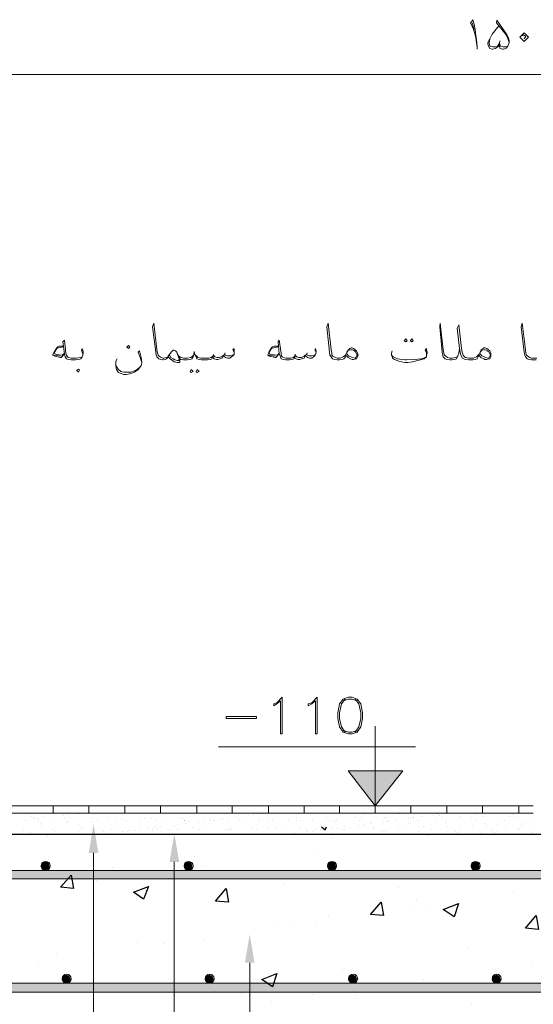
# Model space of a CAD drawing. Header units: metres. Extents: x -18 to 342, y 4 to 63.
# Tile 22 of 173: x 15 to 23, y 33 to 49. Entities that reach past the tile are written whole.
import ezdxf

# ---------------------------------------------------------------- set-up
doc = ezdxf.new("R2010")
doc.units = ezdxf.units.M
doc.header["$MEASUREMENT"] = 0
for name, color, linetype in [('PDF3_hatch', 7, 'Continuous'), ('PDF3_hatch-borshi', 7, 'Continuous'), ('PDF3_kaff', 7, 'Continuous'), ('PDF3_SECTION', 7, 'Continuous'), ('PDF3_textt', 7, 'Continuous'), ('PDF3_wall', 7, 'Continuous')]:
    doc.layers.add(name, color=color, linetype=linetype)

msp = doc.modelspace()

# ---------------------------------------------------------------- linework, layer by layer
at = {"layer": 'PDF3_hatch', "lineweight": 25}
for points in [[(15.259, 36.152), (15.259, 36.152)], [(19.632, 36.306), (19.689, 36.258), (19.709, 36.306)], [(20.652, 36.229), (20.652, 36.229)], [(21.346, 36.172), (21.346, 36.172)], [(19.786, 36.114), (19.786, 36.114)], [(19.574, 35.921), (19.574, 35.921)], [(17.609, 35.834), (17.609, 35.834)], [(15.336, 35.565), (15.336, 35.565)], [(15.432, 35.546), (15.432, 35.546)], [(16.299, 35.661), (16.299, 35.661)], [(17.782, 35.671), (17.782, 35.671)], [(16.039, 35.449), (16.039, 35.449)], [(17.185, 35.488), (17.185, 35.488)], [(19.025, 35.411), (19.025, 35.411)], [(20.864, 35.334), (20.864, 35.334)], [(22.704, 35.257), (22.704, 35.257)], [(21.144, 35.131), (21.144, 35.131)], [(21.047, 35.045), (21.047, 35.045)], [(21.307, 35.016), (21.307, 35.016)], [(18.88, 34.756), (18.88, 34.756)], [(19.14, 34.785), (19.14, 34.785)], [(19.535, 34.775), (19.535, 34.775)], [(19.737, 34.871), (19.737, 34.871)], [(16.694, 34.467), (16.694, 34.467)], [(17.127, 34.438), (17.127, 34.438)], [(17.744, 34.515), (17.744, 34.515)], [(15.394, 34.293), (15.394, 34.293)], [(16.001, 34.293), (16.001, 34.293)], [(21.972, 34.371), (21.972, 34.371)], [(15.114, 34.091), (15.114, 34.091)], [(19.959, 34.024), (19.959, 34.024)], [(22.319, 33.966), (22.319, 33.966)], [(23.002, 34.091), (23.002, 34.091)], [(21.259, 33.87), (21.259, 33.87)], [(16.511, 33.725), (16.511, 33.725)], [(17.946, 33.677), (17.946, 33.677)], [(18.351, 33.648), (18.351, 33.648)], [(20.142, 33.677), (20.142, 33.677)], [(18.832, 33.513), (18.832, 33.513)], [(19.487, 33.629), (19.487, 33.629)], [(20.19, 33.571), (20.19, 33.571)], [(22.03, 33.494), (22.03, 33.494)]]:
    msp.add_lwpolyline(points, dxfattribs=at)
for points in [[(15.635, 35.536), (15.673, 35.324), (15.461, 35.343)], [(16.867, 35.353), (16.79, 35.151), (16.627, 35.266)], [(18.11, 35.324), (18.148, 35.103), (17.936, 35.122)], [(20.585, 35.103), (20.624, 34.891), (20.412, 34.91)], [(21.818, 35.083), (21.75, 34.871), (21.577, 34.987)], [(23.06, 34.891), (23.099, 34.669), (22.887, 34.688)], [(18.919, 33.966), (18.851, 33.754), (18.678, 33.87)]]:
    msp.add_lwpolyline(points, close=True, dxfattribs=at)
at = {"layer": 'PDF3_hatch-borshi', "lineweight": 18}
for points in [[(14.97, 36.509), (14.97, 36.509)], [(14.999, 36.47), (14.999, 36.47)], [(15.365, 36.518), (15.365, 36.518)], [(15.509, 36.489), (15.509, 36.489)], [(15.586, 36.499), (15.586, 36.499)], [(15.712, 36.518), (15.712, 36.518)], [(15.75, 36.518), (15.75, 36.518)], [(16.145, 36.528), (16.145, 36.528)], [(18.466, 36.489), (18.466, 36.489)], [(18.543, 36.499), (18.543, 36.499)], [(18.668, 36.518), (18.668, 36.518)], [(19.092, 36.528), (19.092, 36.528)], [(20.296, 36.509), (20.296, 36.509)], [(20.884, 36.518), (20.884, 36.518)], [(21.221, 36.47), (21.221, 36.47)], [(21.423, 36.489), (21.423, 36.489)], [(21.481, 36.518), (21.481, 36.518)], [(21.5, 36.499), (21.5, 36.499)], [(21.51, 36.489), (21.51, 36.489)], [(21.625, 36.518), (21.625, 36.518)], [(21.847, 36.47), (21.847, 36.47)], [(22.087, 36.499), (22.087, 36.499)], [(22.222, 36.47), (22.222, 36.47)], [(22.627, 36.48), (22.627, 36.48)], [(22.685, 36.499), (22.685, 36.499)], [(22.713, 36.47), (22.713, 36.47)], [(14.903, 36.412), (14.903, 36.412)], [(15.028, 36.451), (15.028, 36.451)], [(15.047, 36.441), (15.047, 36.441)], [(15.114, 36.441), (15.114, 36.441)], [(15.114, 36.403), (15.114, 36.403)], [(15.163, 36.364), (15.163, 36.364)], [(15.163, 36.326), (15.163, 36.326)], [(15.192, 36.451), (15.192, 36.451)], [(15.307, 36.461), (15.307, 36.461)], [(15.519, 36.441), (15.519, 36.441)], [(15.567, 36.374), (15.567, 36.374)], [(15.577, 36.403), (15.577, 36.403)], [(15.606, 36.461), (15.606, 36.461)], [(15.76, 36.326), (15.76, 36.326)], [(15.952, 36.383), (15.952, 36.383)], [(15.981, 36.441), (15.981, 36.441)], [(16.049, 36.403), (16.049, 36.403)], [(16.203, 36.461), (16.203, 36.461)], [(16.232, 36.432), (16.232, 36.432)], [(16.338, 36.383), (16.338, 36.383)], [(16.367, 36.316), (16.367, 36.316)], [(16.444, 36.441), (16.444, 36.441)], [(16.511, 36.403), (16.511, 36.403)], [(16.742, 36.393), (16.742, 36.393)], [(16.81, 36.441), (16.81, 36.441)], [(16.916, 36.441), (16.916, 36.441)], [(16.973, 36.403), (16.973, 36.403)], [(17.137, 36.403), (17.137, 36.403)], [(17.262, 36.335), (17.262, 36.335)], [(17.339, 36.345), (17.339, 36.345)], [(17.378, 36.441), (17.378, 36.441)], [(17.416, 36.441), (17.416, 36.441)], [(17.436, 36.412), (17.436, 36.412)], [(17.445, 36.403), (17.445, 36.403)], [(17.455, 36.355), (17.455, 36.355)], [(17.513, 36.393), (17.513, 36.393)], [(17.667, 36.383), (17.667, 36.383)], [(17.744, 36.393), (17.744, 36.393)], [(17.84, 36.441), (17.84, 36.441)], [(17.859, 36.412), (17.859, 36.412)], [(17.908, 36.403), (17.908, 36.403)], [(17.917, 36.412), (17.917, 36.412)], [(18.023, 36.422), (18.023, 36.422)], [(18.062, 36.441), (18.062, 36.441)], [(18.139, 36.451), (18.139, 36.451)], [(18.264, 36.461), (18.264, 36.461)], [(18.312, 36.441), (18.312, 36.441)], [(18.312, 36.412), (18.312, 36.412)], [(18.37, 36.403), (18.37, 36.403)], [(18.62, 36.422), (18.62, 36.422)], [(18.649, 36.393), (18.649, 36.393)], [(18.697, 36.412), (18.697, 36.412)], [(18.774, 36.441), (18.774, 36.441)], [(18.842, 36.403), (18.842, 36.403)], [(19.102, 36.432), (19.102, 36.432)], [(19.227, 36.403), (19.227, 36.403)], [(19.237, 36.451), (19.237, 36.451)], [(19.304, 36.403), (19.304, 36.403)], [(19.487, 36.432), (19.487, 36.432)], [(19.709, 36.451), (19.709, 36.451)], [(19.766, 36.403), (19.766, 36.403)], [(19.824, 36.403), (19.824, 36.403)], [(19.853, 36.374), (19.853, 36.374)], [(19.872, 36.432), (19.872, 36.432)], [(20.171, 36.451), (20.171, 36.451)], [(20.219, 36.335), (20.219, 36.335)], [(20.238, 36.412), (20.238, 36.412)], [(20.277, 36.451), (20.277, 36.451)], [(20.296, 36.345), (20.296, 36.345)], [(20.412, 36.364), (20.412, 36.364)], [(20.431, 36.383), (20.431, 36.383)], [(20.614, 36.383), (20.614, 36.383)], [(20.633, 36.451), (20.633, 36.451)], [(20.672, 36.451), (20.672, 36.451)], [(20.691, 36.393), (20.691, 36.393)], [(20.701, 36.412), (20.701, 36.412)], [(20.816, 36.412), (20.816, 36.412)], [(20.864, 36.316), (20.864, 36.316)], [(21.018, 36.441), (21.018, 36.441)], [(21.028, 36.383), (21.028, 36.383)], [(21.047, 36.451), (21.047, 36.451)], [(21.057, 36.355), (21.057, 36.355)], [(21.095, 36.451), (21.095, 36.451)], [(21.105, 36.451), (21.105, 36.451)], [(21.163, 36.412), (21.163, 36.412)], [(21.259, 36.316), (21.259, 36.316)], [(21.452, 36.461), (21.452, 36.461)], [(21.567, 36.451), (21.567, 36.451)], [(21.635, 36.412), (21.635, 36.412)], [(21.635, 36.374), (21.635, 36.374)], [(21.644, 36.316), (21.644, 36.316)], [(22.03, 36.451), (22.03, 36.451)], [(22.049, 36.326), (22.049, 36.326)], [(22.097, 36.412), (22.097, 36.412)], [(22.232, 36.364), (22.232, 36.364)], [(22.261, 36.335), (22.261, 36.335)], [(22.434, 36.335), (22.434, 36.335)], [(22.502, 36.451), (22.502, 36.451)], [(22.559, 36.412), (22.559, 36.412)], [(22.819, 36.335), (22.819, 36.335)], [(22.839, 36.355), (22.839, 36.355)], [(22.964, 36.451), (22.964, 36.451)], [(14.874, 36.249), (14.874, 36.249)], [(14.98, 36.22), (14.98, 36.22)], [(15.307, 36.191), (15.307, 36.191)], [(15.336, 36.258), (15.336, 36.258)], [(15.375, 36.229), (15.375, 36.229)], [(15.75, 36.229), (15.75, 36.229)], [(15.789, 36.297), (15.789, 36.297)], [(15.808, 36.258), (15.808, 36.258)], [(16.155, 36.239), (16.155, 36.239)], [(16.251, 36.2), (16.251, 36.2)], [(16.27, 36.258), (16.27, 36.258)], [(16.453, 36.229), (16.453, 36.229)], [(16.53, 36.239), (16.53, 36.239)], [(16.55, 36.249), (16.55, 36.249)], [(16.655, 36.249), (16.655, 36.249)], [(16.733, 36.258), (16.733, 36.258)], [(16.858, 36.278), (16.858, 36.278)], [(16.935, 36.287), (16.935, 36.287)], [(16.935, 36.249), (16.935, 36.249)], [(16.964, 36.306), (16.964, 36.306)], [(16.993, 36.278), (16.993, 36.278)], [(17.06, 36.306), (17.06, 36.306)], [(17.204, 36.258), (17.204, 36.258)], [(17.339, 36.258), (17.339, 36.258)], [(17.57, 36.297), (17.57, 36.297)], [(17.667, 36.258), (17.667, 36.258)], [(17.725, 36.268), (17.725, 36.268)], [(18.11, 36.258), (18.11, 36.258)], [(18.139, 36.258), (18.139, 36.258)], [(18.168, 36.287), (18.168, 36.287)], [(18.196, 36.268), (18.196, 36.268)], [(18.514, 36.278), (18.514, 36.278)], [(18.601, 36.258), (18.601, 36.258)], [(18.774, 36.278), (18.774, 36.278)], [(18.909, 36.278), (18.909, 36.278)], [(19.063, 36.258), (19.063, 36.258)], [(19.208, 36.2), (19.208, 36.2)], [(19.285, 36.278), (19.285, 36.278)], [(19.371, 36.268), (19.371, 36.268)], [(19.4, 36.249), (19.4, 36.249)], [(19.41, 36.229), (19.41, 36.229)], [(19.487, 36.239), (19.487, 36.239)], [(19.535, 36.258), (19.535, 36.258)], [(19.612, 36.258), (19.612, 36.258)], [(19.689, 36.297), (19.689, 36.297)], [(19.814, 36.278), (19.814, 36.278)], [(19.892, 36.287), (19.892, 36.287)], [(19.978, 36.258), (19.978, 36.258)], [(19.997, 36.258), (19.997, 36.258)], [(20.017, 36.306), (20.017, 36.306)], [(20.084, 36.297), (20.084, 36.297)], [(20.46, 36.268), (20.46, 36.268)], [(20.469, 36.297), (20.469, 36.297)], [(20.575, 36.249), (20.575, 36.249)], [(20.604, 36.229), (20.604, 36.229)], [(20.932, 36.268), (20.932, 36.268)], [(21.182, 36.239), (21.182, 36.239)], [(21.394, 36.268), (21.394, 36.268)], [(21.779, 36.229), (21.779, 36.229)], [(21.808, 36.21), (21.808, 36.21)], [(21.856, 36.268), (21.856, 36.268)], [(22.165, 36.2), (22.165, 36.2)], [(22.328, 36.268), (22.328, 36.268)], [(22.367, 36.229), (22.367, 36.229)], [(22.396, 36.22), (22.396, 36.22)], [(22.444, 36.239), (22.444, 36.239)], [(22.569, 36.258), (22.569, 36.258)], [(22.636, 36.191), (22.636, 36.191)], [(22.771, 36.287), (22.771, 36.287)], [(22.791, 36.268), (22.791, 36.268)], [(22.848, 36.297), (22.848, 36.297)], [(22.964, 36.306), (22.964, 36.306)], [(22.993, 36.22), (22.993, 36.22)], [(23.012, 36.191), (23.012, 36.191)]]:
    msp.add_lwpolyline(points, dxfattribs=at)
at = {"layer": 'PDF3_kaff', "lineweight": 20}
for points in [[(-0.315, 48.317), (29.764, 48.317), (30.794, 48.317)], [(23.012, 36.644), (6.437, 36.644)], [(15.346, 36.644), (15.346, 36.528)], [(15.914, 36.644), (15.914, 36.528)], [(16.492, 36.644), (16.492, 36.528)], [(17.06, 36.644), (17.06, 36.528)], [(17.638, 36.644), (17.638, 36.528)], [(18.206, 36.644), (18.206, 36.528)], [(18.784, 36.644), (18.784, 36.528)], [(19.352, 36.644), (19.352, 36.528)], [(19.92, 36.644), (19.92, 36.528)], [(20.489, 36.644), (20.489, 36.528)], [(21.057, 36.644), (21.057, 36.528)], [(21.635, 36.644), (21.635, 36.528)], [(22.203, 36.644), (22.203, 36.528)], [(22.781, 36.644), (22.781, 36.528)], [(23.012, 36.528), (6.437, 36.528)]]:
    msp.add_lwpolyline(points, dxfattribs=at)
at = {"layer": 'PDF3_SECTION', "lineweight": 18}
for points in [[(30.101, 35.613), (-0.661, 35.613), (30.197, 35.613)], [(30.101, 35.478), (-0.661, 35.478), (30.197, 35.478)], [(-1.345, 33.812), (31.94, 33.812), (-0.093, 33.812)], [(-1.345, 33.667), (31.94, 33.667), (-0.093, 33.667)]]:
    msp.add_lwpolyline(points, dxfattribs=at)
for centre in [(15.225, 35.685), (17.508, 35.685), (19.8, 35.685), (22.092, 35.685), (15.562, 33.884), (17.845, 33.884), (20.137, 33.884), (22.429, 33.884)]:
    msp.add_circle(centre, 0.0722, dxfattribs=at)
at = {"layer": 'PDF3_SECTION', "transparency": 33554559}
for points in [[(15.143, 35.68), (15.288, 35.68), (15.163, 35.738)], [(15.143, 35.68), (15.163, 35.632), (15.269, 35.632)], [(15.143, 35.68), (15.288, 35.68), (15.269, 35.632)], [(15.22, 35.757), (15.163, 35.738), (15.269, 35.738)], [(15.288, 35.68), (15.163, 35.738), (15.269, 35.738)], [(17.436, 35.68), (17.57, 35.68), (17.455, 35.738)], [(17.436, 35.68), (17.455, 35.632), (17.551, 35.632)], [(17.436, 35.68), (17.57, 35.68), (17.551, 35.632)], [(17.503, 35.757), (17.455, 35.738), (17.551, 35.738)], [(17.57, 35.68), (17.455, 35.738), (17.551, 35.738)], [(19.728, 35.68), (19.863, 35.68), (19.747, 35.738)], [(19.728, 35.68), (19.747, 35.632), (19.843, 35.632)], [(19.728, 35.68), (19.863, 35.68), (19.843, 35.632)], [(19.795, 35.757), (19.747, 35.738), (19.843, 35.738)], [(19.863, 35.68), (19.747, 35.738), (19.843, 35.738)], [(22.02, 35.68), (22.155, 35.68), (22.039, 35.738)], [(22.02, 35.68), (22.039, 35.632), (22.136, 35.632)], [(22.02, 35.68), (22.155, 35.68), (22.136, 35.632)], [(22.087, 35.757), (22.039, 35.738), (22.136, 35.738)], [(22.155, 35.68), (22.039, 35.738), (22.136, 35.738)], [(-0.893, 35.478), (30.101, 35.478), (-0.893, 35.613)], [(30.101, 35.478), (-0.893, 35.613), (30.101, 35.613)], [(-0.661, 35.478), (30.101, 35.478), (-0.661, 35.613)], [(30.101, 35.478), (-0.661, 35.613), (30.101, 35.613)], [(15.163, 35.632), (15.269, 35.632), (15.22, 35.613)], [(17.455, 35.632), (17.551, 35.632), (17.503, 35.613)], [(19.747, 35.632), (19.843, 35.632), (19.795, 35.613)], [(22.039, 35.632), (22.136, 35.632), (22.087, 35.613)], [(1.39, 33.667), (20.816, 33.667), (1.39, 33.812)], [(20.816, 33.667), (1.39, 33.812), (20.816, 33.812)], [(15.48, 33.879), (15.625, 33.879), (15.509, 33.928)], [(15.48, 33.879), (15.509, 33.831), (15.606, 33.831)], [(15.48, 33.879), (15.625, 33.879), (15.606, 33.831)], [(15.558, 33.947), (15.509, 33.928), (15.606, 33.928)], [(15.625, 33.879), (15.509, 33.928), (15.606, 33.928)], [(15.509, 33.831), (15.606, 33.831), (15.558, 33.812)], [(17.773, 33.879), (17.908, 33.879), (17.792, 33.928)], [(17.773, 33.879), (17.792, 33.831), (17.888, 33.831)], [(17.773, 33.879), (17.908, 33.879), (17.888, 33.831)], [(17.84, 33.947), (17.792, 33.928), (17.888, 33.928)], [(17.908, 33.879), (17.792, 33.928), (17.888, 33.928)], [(17.792, 33.831), (17.888, 33.831), (17.84, 33.812)], [(19.554, 33.802), (32.191, 33.802), (19.554, 33.812)], [(32.191, 33.802), (19.554, 33.812), (32.2, 33.812)], [(19.554, 33.735), (32.123, 33.735), (19.554, 33.802)], [(32.123, 33.735), (19.554, 33.802), (32.191, 33.802)], [(20.065, 33.879), (20.2, 33.879), (20.084, 33.928)], [(20.065, 33.879), (20.084, 33.831), (20.18, 33.831)], [(20.065, 33.879), (20.2, 33.879), (20.18, 33.831)], [(20.132, 33.947), (20.084, 33.928), (20.18, 33.928)], [(20.2, 33.879), (20.084, 33.928), (20.18, 33.928)], [(20.084, 33.831), (20.18, 33.831), (20.132, 33.812)], [(22.357, 33.879), (22.492, 33.879), (22.376, 33.928)], [(22.357, 33.879), (22.376, 33.831), (22.473, 33.831)], [(22.357, 33.879), (22.492, 33.879), (22.473, 33.831)], [(22.425, 33.947), (22.376, 33.928), (22.473, 33.928)], [(22.492, 33.879), (22.376, 33.928), (22.473, 33.928)], [(22.376, 33.831), (22.473, 33.831), (22.425, 33.812)], [(19.554, 33.687), (32.036, 33.687), (19.554, 33.735)], [(32.036, 33.687), (19.554, 33.735), (32.123, 33.735)], [(19.554, 33.667), (31.94, 33.667), (19.554, 33.687)], [(31.94, 33.667), (19.554, 33.687), (32.036, 33.687)]]:
    msp.add_solid(points, dxfattribs=at)
at = {"layer": 'PDF3_textt', "lineweight": 20}
for points in [[(22.116, 48.721), (22.116, 48.76), (22.107, 48.817), (22.097, 48.904), (22.078, 48.971), (22.049, 49.068), (22.01, 49.135), (22.049, 49.193), (22.068, 49.116), (22.087, 49.039), (22.097, 48.933), (22.107, 48.875), (22.116, 48.76)], [(22.039, 49.145), (22.068, 49.039)], [(22.608, 48.769), (22.569, 48.76), (22.53, 48.76), (22.492, 48.769), (22.473, 48.817), (22.463, 48.769), (22.434, 48.75), (22.405, 48.731), (22.367, 48.721), (22.357, 48.721), (22.319, 48.731), (22.299, 48.769), (22.29, 48.808), (22.29, 48.827), (22.319, 48.885), (22.357, 48.962), (22.463, 49.097)], [(22.482, 48.856), (22.473, 48.817), (22.473, 48.769), (22.482, 48.74), (22.521, 48.721), (22.54, 48.721), (22.579, 48.74), (22.608, 48.769), (22.627, 48.827), (22.627, 48.856), (22.617, 48.904), (22.588, 48.962), (22.434, 49.183), (22.425, 49.145), (22.579, 48.952), (22.608, 48.894), (22.627, 48.827)], [(22.473, 48.817), (22.444, 48.769), (22.405, 48.76), (22.367, 48.76), (22.319, 48.769), (22.309, 48.817), (22.319, 48.885)], [(22.829, 48.933), (22.858, 48.952), (22.896, 48.923), (22.868, 48.885)], [(18.235, 43.886), (18.216, 43.925), (18.235, 43.944), (18.235, 43.896), (18.235, 43.886), (18.235, 43.848), (18.216, 43.828), (18.196, 43.809), (18.168, 43.79), (18.129, 43.79), (18.1, 43.799), (18.071, 43.819), (18.071, 43.838), (18.042, 43.79), (18.013, 43.78), (17.975, 43.771), (17.956, 43.771), (17.917, 43.78), (17.908, 43.79), (17.898, 43.819), (17.879, 43.78), (17.859, 43.771), (17.811, 43.761), (17.763, 43.761), (17.715, 43.761), (17.676, 43.771), (17.638, 43.78), (17.628, 43.809), (17.609, 43.848), (17.599, 43.896), (17.59, 43.848), (17.58, 43.809), (17.561, 43.78), (17.532, 43.771), (17.484, 43.761), (17.436, 43.761), (17.426, 43.761), (17.387, 43.771), (17.368, 43.78), (17.349, 43.828), (17.32, 43.886), (17.301, 43.905), (17.281, 43.915), (17.262, 43.915), (17.253, 43.905), (17.233, 43.886), (17.204, 43.848), (17.185, 43.809), (17.166, 43.79), (17.156, 43.78), (17.137, 43.771), (17.108, 43.761), (17.098, 43.761), (17.06, 43.771), (17.031, 43.78), (17.002, 43.809), (16.993, 43.838), (16.983, 43.886), (16.935, 44.291), (16.954, 44.348), (17.002, 43.925), (17.012, 43.867), (17.021, 43.838), (17.041, 43.819), (17.07, 43.799), (17.098, 43.79), (17.108, 43.79), (17.118, 43.79), (17.156, 43.799), (17.176, 43.809), (17.185, 43.819), (17.204, 43.848)], [(20.017, 43.838), (20.007, 43.799), (19.988, 43.78), (19.959, 43.771), (19.92, 43.761), (19.892, 43.761), (19.882, 43.761), (19.843, 43.771), (19.805, 43.78), (19.786, 43.809), (19.766, 43.838), (19.757, 43.886), (19.718, 44.291), (19.737, 44.348), (19.786, 43.925), (19.795, 43.867), (19.795, 43.838), (19.814, 43.819), (19.853, 43.799), (19.882, 43.79), (19.892, 43.79), (19.93, 43.79), (19.978, 43.809), (20.017, 43.838), (20.026, 43.857)], [(21.837, 43.944), (21.827, 43.867), (21.808, 43.828), (21.789, 43.78), (21.76, 43.771), (21.712, 43.761), (21.683, 43.761), (21.635, 43.771), (21.606, 43.78), (21.577, 43.809), (21.567, 43.838), (21.558, 43.886), (21.519, 44.291), (21.529, 44.348), (21.577, 43.925), (21.587, 43.867), (21.596, 43.838), (21.616, 43.819), (21.644, 43.799), (21.683, 43.79), (21.721, 43.79), (21.77, 43.799), (21.799, 43.809), (21.808, 43.828)], [(23.06, 43.761), (22.993, 43.761), (22.983, 43.761), (22.945, 43.771), (22.916, 43.78), (22.887, 43.809), (22.877, 43.838), (22.868, 43.886), (22.819, 44.291), (22.839, 44.348), (22.887, 43.925), (22.896, 43.867), (22.906, 43.838), (22.925, 43.819), (22.954, 43.799), (22.983, 43.79), (22.993, 43.79), (23.07, 43.79)], [(22.145, 43.838), (22.126, 43.799), (22.116, 43.78), (22.087, 43.771), (22.049, 43.761), (22.01, 43.761), (21.982, 43.761), (21.924, 43.771), (21.885, 43.79), (21.856, 43.838), (21.847, 43.886), (21.837, 43.944), (21.799, 44.271), (21.827, 44.32), (21.866, 43.944), (21.876, 43.886), (21.895, 43.838), (21.914, 43.809), (21.933, 43.799), (21.982, 43.79), (22.01, 43.79), (22.059, 43.79), (22.107, 43.809), (22.136, 43.838), (22.155, 43.857)], [(15.818, 43.838), (15.818, 43.857), (15.808, 43.886), (15.798, 43.915), (15.808, 43.944), (15.818, 43.925), (15.827, 43.886), (15.827, 43.867), (15.818, 43.838), (15.808, 43.809), (15.789, 43.78), (15.75, 43.771), (15.702, 43.761), (15.644, 43.761), (15.635, 43.761), (15.586, 43.771), (15.558, 43.78), (15.538, 43.809), (15.529, 43.857), (15.5, 44.05), (15.529, 44.079), (15.548, 43.867), (15.558, 43.838), (15.577, 43.809), (15.586, 43.799), (15.635, 43.79), (15.644, 43.79), (15.712, 43.79), (15.789, 43.799), (15.808, 43.809)], [(19.545, 43.886), (19.526, 43.925), (19.535, 43.944), (19.545, 43.896), (19.545, 43.886), (19.535, 43.848), (19.526, 43.828), (19.506, 43.809), (19.477, 43.79), (19.439, 43.79), (19.41, 43.799), (19.381, 43.819), (19.371, 43.838), (19.352, 43.79), (19.314, 43.78), (19.285, 43.771), (19.256, 43.771), (19.227, 43.78), (19.208, 43.79), (19.208, 43.819), (19.188, 43.78), (19.16, 43.771), (19.121, 43.761), (19.073, 43.761), (19.063, 43.761), (19.025, 43.771), (18.986, 43.78), (18.977, 43.809), (18.957, 43.857), (18.938, 44.05), (18.957, 44.079), (18.986, 43.867), (18.986, 43.838), (19.005, 43.809), (19.025, 43.799), (19.063, 43.79), (19.073, 43.79), (19.14, 43.79), (19.179, 43.799), (19.208, 43.819), (19.208, 43.838), (19.237, 43.809), (19.266, 43.799), (19.314, 43.799), (19.352, 43.819), (19.371, 43.838), (19.391, 43.848), (19.41, 43.838), (19.429, 43.828), (19.477, 43.828), (19.516, 43.838), (19.535, 43.848)], [(15.509, 43.982), (15.442, 43.982), (15.423, 43.973), (15.403, 43.954), (15.365, 43.896), (15.336, 43.838), (15.375, 43.819), (15.461, 43.799), (15.471, 43.799), (15.529, 43.857)], [(15.509, 43.973), (15.432, 43.954), (15.403, 43.944), (15.365, 43.886), (15.365, 43.877), (15.375, 43.857), (15.394, 43.848), (15.49, 43.838), (15.529, 43.867)], [(16.761, 43.722), (16.733, 43.799), (16.704, 43.886), (16.723, 43.905), (16.752, 43.799), (16.761, 43.722), (16.761, 43.713), (16.752, 43.674), (16.742, 43.655), (16.704, 43.607), (16.646, 43.568), (16.569, 43.539), (16.511, 43.53), (16.472, 43.53), (16.415, 43.549), (16.386, 43.568), (16.357, 43.607), (16.347, 43.665), (16.347, 43.684), (16.347, 43.742), (16.367, 43.78)], [(17.32, 43.886), (17.33, 43.848), (17.359, 43.78), (17.359, 43.761), (17.349, 43.751), (17.33, 43.751), (17.291, 43.761), (17.262, 43.78), (17.224, 43.799), (17.204, 43.838)], [(18.091, 43.877), (18.081, 43.848)], [(18.938, 43.982), (18.88, 43.982), (18.851, 43.973), (18.832, 43.954), (18.794, 43.896), (18.774, 43.838), (18.803, 43.819), (18.89, 43.799), (18.9, 43.799), (18.957, 43.857)], [(18.938, 43.973), (18.871, 43.954), (18.832, 43.944), (18.794, 43.886), (18.794, 43.877), (18.803, 43.857), (18.822, 43.848), (18.928, 43.838), (18.957, 43.867)], [(19.4, 43.877), (19.391, 43.848)], [(20.046, 43.886), (20.065, 43.915), (20.094, 43.925), (20.123, 43.925), (20.142, 43.915), (20.161, 43.905), (20.18, 43.886), (20.2, 43.838), (20.18, 43.799), (20.171, 43.79), (20.123, 43.799), (20.065, 43.828), (20.036, 43.857)], [(21.307, 43.838), (21.307, 43.857), (21.307, 43.886), (21.288, 43.915), (21.307, 43.944), (21.307, 43.925), (21.317, 43.886), (21.317, 43.867), (21.307, 43.838), (21.307, 43.809), (21.269, 43.78), (21.211, 43.761), (21.086, 43.732), (21.009, 43.722), (20.961, 43.722), (20.864, 43.742), (20.797, 43.771), (20.768, 43.79), (20.758, 43.819), (20.749, 43.838), (20.749, 43.867), (20.758, 43.905)], [(22.174, 43.886), (22.193, 43.915), (22.222, 43.925), (22.242, 43.925), (22.27, 43.915), (22.28, 43.905), (22.309, 43.886), (22.328, 43.838), (22.309, 43.799), (22.29, 43.79), (22.251, 43.799), (22.193, 43.828), (22.165, 43.857)], [(15.461, 43.819), (15.365, 43.838)], [(17.368, 43.78), (17.368, 43.751), (17.368, 43.732), (17.359, 43.722), (17.33, 43.722), (17.281, 43.732), (17.253, 43.751), (17.214, 43.78), (17.185, 43.809)], [(17.59, 43.838), (17.57, 43.819), (17.542, 43.799), (17.493, 43.79), (17.436, 43.79), (17.426, 43.79), (17.387, 43.799), (17.368, 43.809), (17.349, 43.828)], [(17.619, 43.838), (17.638, 43.819), (17.657, 43.799), (17.705, 43.79), (17.763, 43.79), (17.83, 43.79), (17.869, 43.799), (17.898, 43.819), (17.908, 43.838), (17.927, 43.809), (17.965, 43.799), (18.004, 43.799), (18.042, 43.819), (18.071, 43.838), (18.081, 43.848), (18.1, 43.838), (18.129, 43.828), (18.177, 43.828), (18.206, 43.838), (18.235, 43.848)], [(17.908, 43.848), (17.908, 43.838)], [(18.89, 43.819), (18.794, 43.838)], [(19.217, 43.848), (19.208, 43.838)], [(20.749, 43.838), (20.778, 43.809), (20.845, 43.78), (20.961, 43.761), (20.99, 43.761), (21.115, 43.771), (21.221, 43.78), (21.259, 43.79), (21.307, 43.809)], [(16.347, 43.684), (16.357, 43.655), (16.386, 43.616), (16.424, 43.578), (16.472, 43.568), (16.511, 43.568), (16.588, 43.568), (16.646, 43.588), (16.694, 43.616), (16.742, 43.655)], [(20.007, 38.348), (19.949, 38.271), (19.92, 38.127), (19.92, 38.04), (19.949, 37.905), (20.007, 37.819)], [(20.2, 38.319), (20.123, 38.348), (20.065, 38.348), (19.978, 38.319)], [(20.171, 37.819), (20.229, 37.905), (20.258, 38.04), (20.258, 38.127), (20.229, 38.271), (20.171, 38.348)], [(20.489, 37.915), (20.489, 36.644), (20.932, 37.202), (20.055, 37.202), (20.489, 36.644)], [(19.978, 37.847), (20.065, 37.819), (20.123, 37.819), (20.2, 37.847)], [(21.134, 37.587), (17.985, 37.587)], [(15.991, 35.892), (16.001, 24.393), (10.809, 24.393)], [(17.281, 35.748), (17.281, 23.064), (11.647, 23.064)], [(18.485, 34.139), (18.476, 21.677), (12.379, 21.677)]]:
    msp.add_lwpolyline(points, dxfattribs=at)
for points in [[(22.8, 48.914), (22.868, 48.981), (22.935, 48.914), (22.868, 48.846)], [(20.98, 44.098), (20.999, 44.069), (20.98, 44.05), (20.951, 44.069)], [(21.076, 44.098), (21.095, 44.069), (21.076, 44.05), (21.047, 44.069)], [(16.55, 43.992), (16.569, 43.963), (16.55, 43.944), (16.521, 43.963)], [(20.017, 43.838), (20.036, 43.886), (20.065, 43.925), (20.084, 43.944), (20.103, 43.954), (20.123, 43.954), (20.142, 43.944), (20.19, 43.905), (20.209, 43.877), (20.219, 43.838), (20.209, 43.809), (20.19, 43.78), (20.18, 43.78), (20.142, 43.771), (20.123, 43.771), (20.094, 43.78), (20.055, 43.799)], [(22.145, 43.838), (22.165, 43.886), (22.184, 43.925), (22.213, 43.944), (22.222, 43.954), (22.242, 43.954), (22.27, 43.944), (22.319, 43.905), (22.338, 43.877), (22.338, 43.838), (22.338, 43.809), (22.319, 43.78), (22.299, 43.78), (22.27, 43.771), (22.242, 43.771), (22.222, 43.78), (22.174, 43.799)], [(15.75, 43.568), (15.769, 43.597), (15.75, 43.616), (15.721, 43.597)], [(17.551, 43.607), (17.58, 43.578), (17.551, 43.559), (17.532, 43.578)], [(17.647, 43.607), (17.676, 43.578), (17.647, 43.559), (17.628, 43.578)], [(19.005, 37.79), (18.977, 37.79), (18.977, 38.319), (18.919, 38.271), (18.871, 38.242), (18.871, 38.271), (18.919, 38.29), (19.005, 38.377)], [(19.564, 37.79), (19.535, 37.79), (19.535, 38.319), (19.477, 38.271), (19.42, 38.242), (19.42, 38.271), (19.477, 38.29), (19.564, 38.377)], [(20.065, 38.377), (19.978, 38.348), (19.92, 38.271), (19.892, 38.127), (19.892, 38.04), (19.92, 37.905), (19.978, 37.819), (20.065, 37.79), (20.123, 37.79), (20.2, 37.819), (20.258, 37.905), (20.286, 38.04), (20.286, 38.127), (20.258, 38.271), (20.2, 38.348), (20.123, 38.377)], [(18.591, 38.04), (18.11, 38.04), (18.11, 38.069), (18.591, 38.069)]]:
    msp.add_lwpolyline(points, close=True, dxfattribs=at)
at = {"layer": 'PDF3_textt', "transparency": 33554559}
for points in [[(20.055, 37.202), (20.489, 37.202), (20.489, 36.644)], [(20.489, 37.202), (20.489, 36.644), (20.932, 37.202)], [(15.914, 35.892), (15.991, 36.355), (16.068, 35.892)], [(17.204, 35.748), (17.281, 36.2), (17.359, 35.748)], [(18.408, 34.139), (18.485, 34.592), (18.562, 34.139)]]:
    msp.add_solid(points, dxfattribs=at)
at = {"layer": 'PDF3_wall', "lineweight": 25}
msp.add_lwpolyline([(-0.084, 47.17), (-0.093, 36.191), (29.532, 36.191), (29.532, 47.17), (32.961, 47.17), (32.961, 33.33)], dxfattribs=at)

doc.saveas('drawing.dxf')
